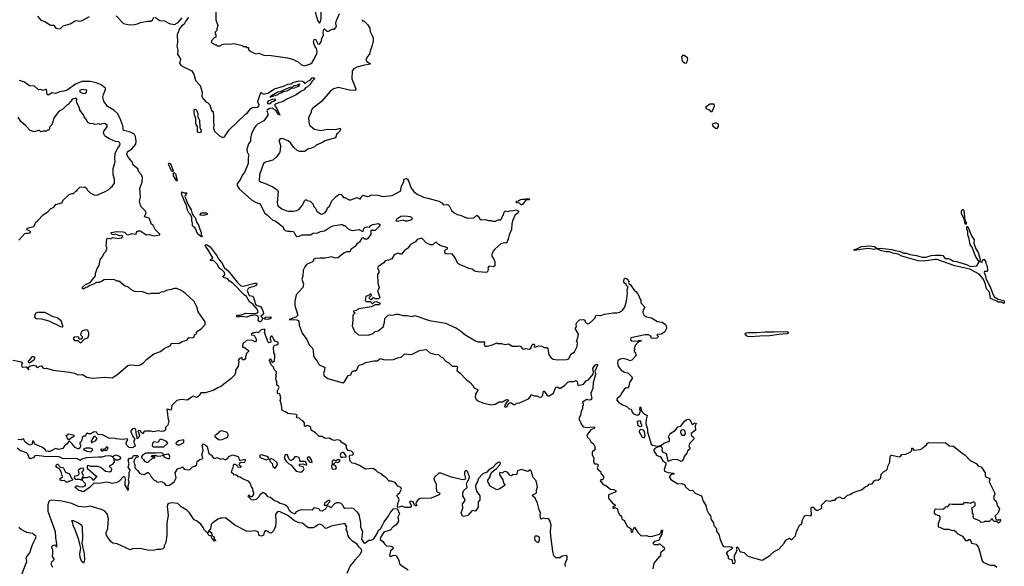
# Model space of a CAD drawing. Extents: x 2472589 to 2662339, y 701009 to 849030.
# Tile 12 of 256: x 2509987 to 2521997, y 755675 to 762338. Entities that reach past the tile are written whole.
import ezdxf

# ---------------------------------------------------------------- set-up
doc = ezdxf.new("R2010")
doc.units = 0

msp = doc.modelspace()

# ---------------------------------------------------------------- linework, layer by layer
at = {"layer": '0CON05XD'}
for points in [[(2513645, 762296), (2513655, 762311), (2513663, 762357), (2513663, 762495), (2513633, 762703), (2513622, 762732), (2513612, 762742), (2513585, 762749), (2513555, 762748), (2513529, 762735), (2513521, 762705), (2513555, 762596), (2513604, 762384), (2513625, 762324), (2513645, 762296)], [(2510205, 762381), (2510245, 762332), (2510294, 762314), (2510365, 762270), (2510405, 762272), (2510430, 762235), (2510465, 762227), (2510485, 762232), (2510519, 762261), (2510602, 762288), (2510665, 762322), (2510685, 762328), (2510715, 762318), (2510740, 762325), (2510840, 762375)], [(2511165, 762386), (2511255, 762292), (2511325, 762276), (2511385, 762278), (2511424, 762286), (2511460, 762305), (2511545, 762320), (2511585, 762319), (2511609, 762335), (2511625, 762368)], [(2511635, 762368), (2511695, 762329), (2511755, 762324), (2511810, 762290), (2511875, 762280), (2511920, 762305), (2511970, 762360)], [(2512047, 762363), (2512014, 762325), (2511992, 762285), (2511961, 762259), (2511936, 762225), (2511908, 762152), (2511911, 762065), (2511904, 762015), (2511916, 761965), (2511914, 761915), (2511942, 761875), (2511949, 761855), (2511936, 761805), (2511955, 761781), (2511987, 761763)], [(2512378, 762435), (2512378, 762335), (2512402, 762265), (2512390, 762225), (2512390, 762205), (2512370, 762185), (2512370, 762165), (2512380, 762155), (2512380, 762125), (2512360, 762115), (2512325, 762080), (2512322, 762065), (2512330, 762055), (2512375, 762030), (2512385, 762030), (2512395, 762020), (2512435, 762020), (2512453, 762037), (2512495, 762042), (2512555, 762038), (2512595, 762048), (2512635, 762040), (2512702, 762022), (2512715, 762010), (2512745, 762010), (2512755, 762000), (2512778, 761998), (2512780, 761975), (2512805, 761948), (2512865, 761923), (2512905, 761928), (2512964, 761904), (2513055, 761900), (2513255, 761871), (2513325, 761854), (2513356, 761836), (2513384, 761824), (2513420, 761790), (2513455, 761776), (2513525, 761794), (2513554, 761815), (2513580, 761855), (2513610, 761925), (2513616, 761955), (2513607, 761985), (2513588, 762015), (2513572, 762065), (2513580, 762095), (2513595, 762100), (2513624, 762044), (2513645, 762038), (2513663, 762067), (2513671, 762109), (2513694, 762155), (2513688, 762185), (2513695, 762220), (2513705, 762226), (2513735, 762199), (2513755, 762196), (2513805, 762227), (2513815, 762220), (2513825, 762223), (2513850, 762255), (2513844, 762293), (2513847, 762315), (2513888, 762415)], [(2514161, 762341), (2514170, 762325), (2514185, 762322), (2514229, 762279), (2514258, 762235), (2514263, 762195), (2514292, 762135), (2514297, 762113), (2514298, 762075), (2514288, 762028), (2514260, 761955), (2514254, 761916), (2514226, 761884), (2514210, 761845), (2514220, 761830), (2514261, 761805), (2514262, 761795), (2514175, 761780), (2514101, 761759), (2514062, 761738), (2514044, 761715), (2514040, 761615), (2514089, 761495), (2514089, 761481), (2514075, 761473), (2514010, 761480), (2513875, 761510), (2513815, 761496), (2513775, 761464), (2513668, 761342), (2513558, 761255), (2513542, 761225), (2513542, 761205), (2513508, 761145), (2513514, 761084), (2513524, 761054), (2513584, 761004), (2513655, 760989), (2513745, 761003), (2513845, 761000), (2513895, 761016), (2513900, 761005), (2513890, 760980), (2513866, 760954), (2513857, 760945), (2513841, 760899), (2513708, 760862), (2513690, 760845), (2513605, 760808), (2513582, 760788), (2513535, 760768), (2513505, 760762), (2513465, 760732), (2513405, 760730), (2513370, 760745), (2513330, 760780), (2513290, 760835), (2513261, 760861), (2513189, 760889), (2513163, 760887), (2513148, 760865), (2513170, 760805), (2513166, 760744), (2513157, 760715), (2513116, 760664), (2513075, 760627), (2512985, 760602), (2512963, 760585), (2512914, 760445), (2512908, 760375), (2512925, 760360), (2512975, 760346), (2513075, 760300), (2513130, 760260), (2513140, 760245), (2513126, 760105), (2513135, 760068), (2513185, 760031), (2513245, 760006), (2513265, 760004)], [(2518115, 761809), (2518130, 761825), (2518138, 761858), (2518131, 761871), (2518090, 761900), (2518070, 761900), (2518059, 761885), (2518069, 761835), (2518095, 761810), (2518115, 761809)], [(2511987, 761763), (2512085, 761713), (2512113, 761675), (2512133, 761595), (2512190, 761535), (2512212, 761455), (2512210, 761405), (2512218, 761385), (2512257, 761337), (2512280, 761325), (2512308, 761298), (2512325, 761230), (2512347, 761217), (2512352, 761155), (2512350, 761085), (2512357, 761055), (2512352, 761015), (2512365, 760980), (2512425, 760922), (2512465, 760902), (2512485, 760910), (2512544, 760995), (2512740, 761185), (2512762, 761198), (2512805, 761257), (2512825, 761268), (2512885, 761273), (2512905, 761284), (2512909, 761305), (2512893, 761333), (2512892, 761345), (2512927, 761445), (2512935, 761450), (2512955, 761430), (2513015, 761444), (2513097, 761493), (2513205, 761529), (2513259, 761551), (2513295, 761557), (2513319, 761571), (2513395, 761591), (2513437, 761587), (2513449, 761579), (2513465, 761554), (2513502, 761588), (2513529, 761601), (2513553, 761627), (2513575, 761630), (2513583, 761625), (2513583, 761615), (2513549, 761585), (2513539, 761555), (2513499, 761521), (2513475, 761509), (2513457, 761483), (2513415, 761462), (2513360, 761420), (2513238, 761365), (2513200, 761340), (2513145, 761326), (2513099, 761305), (2513096, 761295), (2513125, 761255), (2513160, 761175), (2513140, 761185), (2513114, 761225), (2513065, 761259), (2513035, 761257), (2513004, 761236), (2513000, 761225), (2513012, 761195), (2513012, 761175), (2512994, 761145), (2512965, 761105), (2512887, 761063), (2512866, 761045), (2512846, 761015), (2512816, 760945), (2512802, 760895), (2512802, 760858), (2512776, 760824), (2512758, 760755), (2512761, 760725), (2512781, 760685), (2512774, 760655), (2512774, 760585), (2512729, 760475), (2512703, 760445), (2512681, 760395), (2512641, 760335), (2512641, 760315), (2512664, 760275), (2512813, 760143), (2512870, 760110), (2512922, 760095), (2512936, 760056), (2512978, 759978), (2513005, 759960), (2513037, 759925), (2513076, 759896), (2513105, 759887), (2513150, 759855), (2513175, 759828), (2513195, 759818), (2513211, 759785), (2513227, 759767), (2513255, 759758), (2513295, 759761), (2513324, 759754), (2513337, 759745), (2513351, 759711), (2513370, 759695), (2513395, 759698), (2513434, 759716), (2513533, 759717), (2513565, 759736), (2513625, 759739), (2513658, 759755), (2513706, 759764), (2513752, 759795), (2513805, 759824), (2513905, 759842), (2513925, 759840), (2513935, 759830), (2513955, 759830), (2513995, 759788), (2514025, 759772), (2514045, 759768), (2514125, 759779), (2514165, 759758), (2514175, 759760), (2514186, 759794), (2514196, 759804), (2514225, 759814), (2514255, 759808), (2514271, 759829), (2514295, 759842), (2514364, 759854), (2514381, 759841), (2514381, 759825), (2514322, 759768), (2514271, 759769), (2514272, 759718), (2514225, 759662), (2514195, 759662), (2514177, 759677), (2514160, 759675), (2514130, 759625), (2514100, 759605), (2514080, 759575), (2514045, 759552), (2514028, 759535), (2514015, 759510), (2513975, 759508), (2513939, 759491), (2513868, 759435), (2513835, 759432), (2513795, 759447), (2513715, 759429), (2513648, 759432), (2513595, 759428), (2513575, 759418), (2513568, 759405), (2513570, 759395), (2513560, 759385), (2513486, 759354), (2513464, 759326), (2513444, 759285), (2513441, 759211), (2513430, 759175), (2513449, 759115), (2513441, 759075), (2513361, 758985), (2513343, 758905), (2513344, 758855), (2513379, 758735), (2513355, 758713), (2513274, 758685), (2513368, 758678), (2513393, 758665), (2513397, 758615), (2513434, 758515), (2513491, 758441), (2513518, 758375), (2513556, 758336), (2513568, 758315), (2513572, 758235), (2513582, 758215), (2513616, 758176), (2513635, 758140), (2513650, 758125), (2513697, 758107), (2513708, 758098), (2513702, 758048), (2513692, 758025), (2513702, 757995), (2513745, 757963), (2513927, 757913), (2513950, 757925), (2513995, 758000), (2514025, 758010), (2514042, 758048), (2514053, 758057), (2514082, 758058), (2514099, 758071), (2514124, 758126), (2514172, 758138), (2514208, 758158), (2514305, 758180), (2514352, 758178), (2514385, 758208), (2514435, 758190), (2514545, 758197), (2514595, 758217), (2514640, 758225), (2514685, 758266), (2514765, 758258), (2514865, 758307), (2514945, 758318), (2514988, 758278), (2515045, 758260), (2515097, 758257), (2515125, 758230), (2515140, 758225), (2515191, 758171), (2515220, 758155), (2515263, 758113), (2515315, 758116), (2515322, 758112), (2515326, 758105), (2515321, 758061), (2515359, 758029), (2515431, 757951), (2515480, 757915), (2515515, 757880), (2515531, 757851), (2515575, 757830), (2515575, 757820), (2515548, 757772), (2515542, 757735), (2515550, 757715), (2515567, 757697), (2515644, 757664), (2515745, 757644), (2515787, 757653), (2515835, 757679), (2515875, 757681), (2515925, 757708), (2515946, 757706), (2515952, 757695), (2515925, 757670), (2515902, 757632), (2515905, 757620), (2515925, 757618), (2515935, 757622), (2515951, 757659), (2515975, 757672), (2516015, 757648), (2516032, 757648), (2516048, 757662), (2516085, 757669), (2516194, 757716), (2516218, 757745), (2516225, 757770), (2516264, 757754), (2516295, 757752), (2516325, 757738), (2516355, 757742), (2516370, 757765), (2516375, 757810), (2516385, 757810), (2516415, 757763), (2516435, 757752), (2516447, 757753), (2516498, 757785), (2516525, 757858), (2516545, 757862), (2516568, 757848), (2516582, 757848), (2516638, 757882), (2516671, 757919), (2516695, 757928), (2516745, 757928), (2516775, 757938), (2516787, 757927), (2516795, 757880), (2516865, 757897), (2516896, 757934), (2516925, 757949), (2516981, 758015), (2516985, 758045), (2516978, 758085), (2517003, 758127), (2517025, 758138), (2517035, 758125), (2517002, 758055), (2517009, 758025), (2517007, 757995), (2516981, 757915), (2516978, 757842), (2516952, 757785), (2516957, 757755), (2516964, 757725), (2516954, 757706), (2516935, 757700), (2516905, 757710), (2516851, 757675), (2516860, 757655), (2516860, 757635), (2516852, 757625), (2516852, 757595), (2516834, 757566), (2516828, 757512), (2516810, 757485), (2516810, 757455), (2516828, 757438), (2516830, 757415), (2516860, 757375), (2516907, 757367), (2516985, 757376), (2517002, 757372), (2516995, 757353), (2516955, 757337), (2516903, 757275), (2516910, 757255), (2516938, 757225), (2516954, 757194), (2516988, 757168), (2517003, 757135), (2517002, 757095), (2516970, 757065), (2516968, 757038), (2516992, 756995), (2516988, 756955), (2516995, 756930), (2517003, 756923), (2517025, 756922), (2517040, 756915), (2517042, 756898), (2517030, 756875), (2517033, 756863), (2517055, 756840), (2517070, 756835), (2517075, 756810), (2517107, 756767), (2517102, 756735), (2517095, 756728), (2517075, 756728), (2517068, 756715), (2517104, 756674), (2517135, 756660), (2517194, 756614), (2517235, 756610), (2517262, 756595), (2517251, 756579), (2517170, 756545), (2517170, 756505), (2517218, 756445), (2517252, 756425), (2517249, 756411), (2517222, 756398), (2517222, 756385), (2517235, 756382), (2517245, 756390), (2517278, 756375), (2517284, 756344), (2517302, 756305), (2517328, 756285), (2517332, 756252), (2517345, 756240), (2517355, 756240), (2517396, 756166), (2517445, 756130), (2517450, 756125), (2517440, 756115), (2517445, 756090), (2517455, 756090), (2517465, 756100), (2517468, 756125), (2517485, 756150), (2517525, 756087), (2517562, 756052), (2517585, 756047), (2517631, 756051), (2517665, 756040), (2517705, 756044), (2517792, 756068), (2517812, 756085), (2517815, 756117), (2517827, 756115), (2517818, 756065), (2517797, 756027), (2517788, 755992), (2517735, 755978), (2517710, 755955), (2517725, 755940), (2517775, 755940), (2517785, 755950), (2517795, 755950), (2517830, 755915), (2517846, 755906), (2517853, 755885), (2517849, 755875), (2517809, 755845), (2517803, 755833), (2517805, 755800), (2517784, 755786), (2517720, 755715), (2517710, 755645)], [(2509905, 758188), (2509995, 758172), (2510022, 758155), (2510009, 758125), (2510012, 758112), (2510025, 758104), (2510067, 758107), (2510095, 758070), (2510100, 758075), (2510088, 758095), (2510091, 758099), (2510115, 758118), (2510155, 758128), (2510185, 758120), (2510192, 758105), (2510205, 758097), (2510234, 758116), (2510255, 758117), (2510270, 758095), (2510285, 758087), (2510315, 758090), (2510394, 758064), (2510593, 758043), (2510655, 758028), (2510698, 758008), (2510755, 758013), (2510805, 757982), (2510875, 757968), (2511025, 757982), (2511115, 757973), (2511168, 758005), (2511305, 758122), (2511335, 758130), (2511435, 758122), (2511455, 758130), (2511498, 758155), (2511532, 758195), (2511624, 758266), (2511705, 758293), (2511728, 758312), (2511749, 758331), (2511825, 758368), (2511840, 758395), (2511929, 758391), (2511970, 758415), (2512025, 758433), (2512052, 758465), (2512095, 758461), (2512115, 758468), (2512120, 758495), (2512148, 758512), (2512142, 758525), (2512148, 758535), (2512202, 758568), (2512248, 758622), (2512250, 758655), (2512166, 758776), (2512149, 758839), (2512115, 758903), (2512004, 759004), (2511955, 759037), (2511905, 759060), (2511875, 759060), (2511835, 759047), (2511773, 759037), (2511745, 759020), (2511713, 759017), (2511685, 759002), (2511585, 759000), (2511565, 758992), (2511485, 759020), (2511390, 759025), (2511355, 759040), (2511315, 759078), (2511275, 759088), (2511195, 759150), (2511175, 759152), (2511145, 759168), (2511065, 759172), (2511017, 759167), (2510984, 759146), (2510955, 759136), (2510925, 759134), (2510887, 759113), (2510841, 759099), (2510815, 759079), (2510795, 759074), (2510765, 759054), (2510749, 759065), (2510754, 759077), (2510791, 759109), (2510848, 759135), (2510910, 759215), (2510912, 759245), (2510932, 759305), (2510957, 759343), (2510968, 759412), (2511000, 759455), (2511012, 759488), (2511037, 759513), (2511050, 759545), (2511050, 759565), (2511040, 759575), (2511050, 759665), (2511065, 759673), (2511095, 759666), (2511125, 759681), (2511198, 759672), (2511225, 759678), (2511247, 759693), (2511235, 759706), (2511205, 759702), (2511155, 759722), (2511134, 759716), (2511115, 759719), (2511100, 759735), (2511106, 759744), (2511166, 759754), (2511245, 759752), (2511266, 759746), (2511295, 759720), (2511313, 759717), (2511355, 759730), (2511407, 759723), (2511412, 759745), (2511422, 759755), (2511435, 759762), (2511455, 759762), (2511534, 759714), (2511565, 759718), (2511625, 759705), (2511697, 759715), (2511696, 759725), (2511679, 759739), (2511639, 759779), (2511615, 759829), (2511594, 759845), (2511565, 759918), (2511510, 759935), (2511530, 759985), (2511520, 760005), (2511469, 760055), (2511459, 760075), (2511449, 760125), (2511460, 760175), (2511454, 760286), (2511483, 760357), (2511486, 760415), (2511472, 760445), (2511441, 760485), (2511429, 760519), (2511370, 760565), (2511358, 760605), (2511316, 760656), (2511296, 760695), (2511302, 760728), (2511354, 760765), (2511405, 760822), (2511409, 760859), (2511401, 760915), (2511387, 760937), (2511365, 760953), (2511325, 760970), (2511255, 760986), (2511245, 761045), (2511210, 761140), (2511179, 761195), (2511134, 761234), (2511058, 761278), (2511012, 761345), (2511001, 761395), (2511008, 761425), (2511035, 761485), (2511034, 761505), (2510980, 761545), (2510918, 761568), (2510845, 761584), (2510745, 761584), (2510669, 761551), (2510565, 761478), (2510525, 761465), (2510475, 761459), (2510425, 761438), (2510385, 761448), (2510335, 761416), (2510323, 761425), (2510315, 761487), (2510303, 761487), (2510275, 761474), (2510245, 761487), (2510215, 761482), (2510167, 761527), (2510105, 761531), (2510047, 761577), (2509985, 761595)], [(2513045, 761394), (2513040, 761395), (2513060, 761415), (2513135, 761457), (2513169, 761461), (2513281, 761515), (2513319, 761521), (2513337, 761535), (2513378, 761542), (2513395, 761555), (2513402, 761552), (2513389, 761525), (2513348, 761512), (2513345, 761505), (2513300, 761500), (2513283, 761485), (2513248, 761472), (2513245, 761465), (2513202, 761458), (2513185, 761445), (2513147, 761433), (2513135, 761421), (2513045, 761394)], [(2510765, 761438), (2510785, 761442), (2510802, 761455), (2510805, 761477), (2510745, 761487), (2510720, 761475), (2510717, 761465), (2510724, 761454), (2510765, 761438)], [(2509975, 759652), (2510049, 759731), (2510065, 759736), (2510095, 759734), (2510120, 759745), (2510120, 759755), (2510078, 759775), (2510073, 759785), (2510080, 759795), (2510158, 759815), (2510178, 759845), (2510180, 759865), (2510206, 759884), (2510275, 759958), (2510330, 759995), (2510365, 760032), (2510405, 760052), (2510430, 760085), (2510503, 760107), (2510510, 760115), (2510512, 760135), (2510590, 760205), (2510625, 760220), (2510645, 760220), (2510675, 760250), (2510688, 760252), (2510690, 760265), (2510722, 760298), (2510782, 760302), (2510799, 760289), (2510815, 760260), (2510847, 760227), (2510894, 760204), (2510925, 760200), (2510950, 760205), (2511028, 760242), (2511073, 760267), (2511097, 760293), (2511116, 760304), (2511142, 760345), (2511142, 760395), (2511127, 760447), (2511127, 760475), (2511129, 760525), (2511151, 760605), (2511146, 760645), (2511152, 760708), (2511184, 760776), (2511210, 760805), (2511213, 760825), (2511205, 760842), (2511195, 760848), (2511155, 760852), (2511084, 760884), (2511034, 760914), (2511022, 760925), (2511008, 760958), (2511013, 760977), (2511055, 761030), (2511055, 761050), (2511022, 761072), (2510965, 761062), (2510955, 761068), (2510905, 761062), (2510885, 761070), (2510843, 761073), (2510820, 761085), (2510795, 761130), (2510773, 761153), (2510767, 761177), (2510720, 761235), (2510718, 761265), (2510683, 761323), (2510682, 761358), (2510688, 761365), (2510675, 761380), (2510635, 761370), (2510620, 761355), (2510620, 761345), (2510605, 761340), (2510583, 761307), (2510565, 761298), (2510509, 761241), (2510485, 761232), (2510462, 761215), (2510406, 761144), (2510380, 761055), (2510352, 761028), (2510350, 761005), (2510338, 760992), (2510325, 760990), (2510315, 760980), (2510275, 760980), (2510267, 760973), (2510245, 760970), (2510227, 760987), (2510215, 760988), (2510165, 760971), (2510115, 760988), (2510064, 761044), (2510000, 761095), (2509968, 761148)], [(2513035, 761314), (2513045, 761315), (2513064, 761336), (2513086, 761344), (2513112, 761365), (2513075, 761369), (2513019, 761345), (2513005, 761325), (2513016, 761316), (2513035, 761314)], [(2518435, 761220), (2518461, 761285), (2518456, 761306), (2518404, 761306), (2518352, 761268), (2518360, 761255), (2518395, 761240), (2518415, 761220), (2518435, 761220)], [(2512185, 760960), (2512165, 760963), (2512158, 760975), (2512154, 761034), (2512135, 761070), (2512134, 761135), (2512119, 761175), (2512114, 761216), (2512114, 761236), (2512125, 761246), (2512136, 761245), (2512143, 761235), (2512159, 761195), (2512162, 761152), (2512181, 761115), (2512183, 761025), (2512200, 760985), (2512195, 760968), (2512185, 760960)], [(2518495, 761012), (2518509, 761035), (2518511, 761055), (2518505, 761068), (2518485, 761077), (2518465, 761077), (2518434, 761066), (2518440, 761045), (2518475, 761016), (2518495, 761012)], [(2511855, 760484), (2511840, 760495), (2511825, 760524), (2511804, 760573), (2511805, 760590), (2511815, 760590), (2511835, 760564), (2511860, 760495), (2511855, 760484)], [(2511905, 760368), (2511864, 760435), (2511865, 760470), (2511875, 760472), (2511887, 760457), (2511908, 760382), (2511905, 760368)], [(2513265, 760004), (2513325, 760002), (2513367, 760013), (2513395, 760028), (2513438, 760075), (2513461, 760129), (2513475, 760140), (2513485, 760140), (2513493, 760133), (2513530, 760125), (2513565, 760090), (2513570, 760065), (2513590, 760045), (2513613, 760005), (2513655, 759970), (2513678, 759968), (2513715, 759988), (2513732, 760015), (2513740, 760045), (2513768, 760065), (2513795, 760130), (2513855, 760190), (2513865, 760190), (2513885, 760210), (2513910, 760205), (2513935, 760170), (2513955, 760170), (2514005, 760142), (2514025, 760140), (2514105, 760172), (2514134, 760154), (2514145, 760154), (2514156, 760184), (2514175, 760197), (2514225, 760182), (2514248, 760185), (2514275, 760202), (2514355, 760198), (2514415, 760184), (2514530, 760195), (2514635, 760252), (2514640, 760295), (2514672, 760365), (2514672, 760395), (2514705, 760402), (2514718, 760395), (2514729, 760375), (2514761, 760285), (2514794, 760244), (2514835, 760212), (2514912, 760175), (2514967, 760163), (2515100, 760125), (2515136, 760106), (2515155, 760082), (2515205, 760084), (2515215, 760079), (2515227, 760067), (2515255, 760010), (2515285, 759982), (2515323, 759963), (2515365, 759957), (2515415, 759930), (2515455, 759918), (2515525, 759922), (2515565, 759953), (2515585, 759940), (2515599, 759909), (2515615, 759897), (2515665, 759902), (2515705, 759890), (2515735, 759890), (2515755, 759880), (2515795, 759880), (2515825, 759900), (2515855, 759900), (2515865, 759910), (2515870, 759935), (2515885, 759950), (2515895, 759990), (2515913, 760007), (2515945, 759998), (2515964, 760006), (2516005, 760010), (2516045, 760022), (2516070, 760005), (2516065, 759980), (2516032, 759958), (2516000, 759885), (2515989, 759851), (2515985, 759780), (2515957, 759715), (2515947, 759663), (2515938, 759652), (2515932, 759625), (2515916, 759614), (2515895, 759619), (2515854, 759606), (2515781, 759539), (2515763, 759515), (2515748, 759475), (2515748, 759455), (2515770, 759420), (2515782, 759385), (2515784, 759336), (2515765, 759324), (2515715, 759332), (2515698, 759315), (2515702, 759298), (2515697, 759273), (2515682, 759258), (2515575, 759263), (2515535, 759273), (2515505, 759297), (2515466, 759306), (2515385, 759342), (2515355, 759350), (2515332, 759365), (2515298, 759435), (2515268, 759478), (2515185, 759483), (2515172, 759492), (2515172, 759525), (2515185, 759538), (2515206, 759544), (2515205, 759558), (2515115, 759587), (2515095, 759598), (2515080, 759615), (2515065, 759620), (2515055, 759620), (2515025, 759592), (2514995, 759592), (2514947, 759617), (2514895, 759672), (2514875, 759672), (2514835, 759658), (2514815, 759630), (2514755, 759598), (2514730, 759565), (2514730, 759555), (2514680, 759525), (2514645, 759480), (2514628, 759478), (2514605, 759492), (2514569, 759481), (2514555, 759470), (2514526, 759424), (2514485, 759408), (2514445, 759400), (2514430, 759375), (2514359, 759331), (2514353, 759315), (2514367, 759275), (2514367, 759255), (2514353, 759233), (2514357, 759125), (2514373, 759075), (2514365, 759050), (2514350, 759035), (2514379, 758951), (2514365, 758937), (2514327, 758937), (2514295, 758950), (2514290, 758935), (2514272, 758922), (2514250, 758945), (2514252, 758958), (2514268, 758962), (2514280, 758975), (2514275, 758990), (2514262, 758998), (2514258, 758982), (2514210, 758965), (2514200, 758915), (2514215, 758902), (2514262, 758902), (2514285, 758879), (2514295, 758879), (2514315, 758898), (2514335, 758902), (2514377, 758887), (2514383, 758875), (2514368, 758862), (2514325, 758864), (2514275, 758838), (2514125, 758812), (2514107, 758805), (2514095, 758792), (2514060, 758785), (2514060, 758775), (2514080, 758765), (2514050, 758735), (2514052, 758665), (2514042, 758605), (2514070, 758535), (2514085, 758530), (2514118, 758498), (2514236, 758494), (2514297, 758513), (2514325, 758538), (2514360, 758545), (2514420, 758595), (2514438, 758645), (2514440, 758695), (2514480, 758735), (2514555, 758740), (2514575, 758748), (2514605, 758748), (2514665, 758732), (2514715, 758733), (2514775, 758720), (2514805, 758730), (2514985, 758673), (2515179, 758639), (2515315, 758577), (2515362, 758545), (2515415, 758502), (2515545, 758422), (2515577, 758413), (2515655, 758410), (2515654, 758374), (2515665, 758360), (2515695, 758360), (2515755, 758376), (2515805, 758400), (2515815, 758390), (2515865, 758390), (2515905, 758378), (2515955, 758388), (2515995, 758360), (2516065, 758358), (2516085, 758362), (2516100, 758355), (2516115, 758330), (2516133, 758323), (2516155, 758328), (2516205, 758322), (2516222, 758335), (2516238, 758375), (2516245, 758382), (2516262, 758382), (2516268, 758375), (2516262, 758355), (2516275, 758348), (2516315, 758363), (2516357, 758357), (2516385, 758342), (2516415, 758340), (2516427, 758327), (2516442, 758252), (2516468, 758218), (2516495, 758200), (2516545, 758190), (2516655, 758194), (2516687, 758205), (2516711, 758259), (2516755, 758288), (2516788, 758355), (2516790, 758405), (2516780, 758415), (2516796, 758464), (2516802, 758505), (2516762, 758575), (2516777, 758593), (2516774, 758625), (2516782, 758648), (2516815, 758680), (2516864, 758684), (2516880, 758675), (2516888, 758645), (2516915, 758630), (2516934, 758636), (2516975, 758670), (2517005, 758702), (2517016, 758734), (2517045, 758738), (2517075, 758733), (2517122, 758748), (2517224, 758766), (2517276, 758764), (2517305, 758771), (2517339, 758795), (2517367, 758835), (2517390, 758905), (2517400, 759005), (2517398, 759045), (2517410, 759085), (2517390, 759095), (2517390, 759105), (2517357, 759135), (2517354, 759145), (2517361, 759179), (2517374, 759186), (2517390, 759185), (2517410, 759165), (2517417, 759145), (2517412, 759135), (2517420, 759120), (2517438, 759105), (2517480, 759040), (2517502, 759025), (2517528, 758995), (2517563, 758915), (2517562, 758885), (2517612, 758835), (2517594, 758806), (2517588, 758775), (2517590, 758755), (2517605, 758733), (2517634, 758714), (2517694, 758704), (2517765, 758657), (2517825, 758651), (2517864, 758624), (2517874, 758605), (2517877, 758575), (2517856, 758534), (2517817, 758503), (2517765, 758500), (2517760, 758495), (2517780, 758475), (2517760, 758455), (2517695, 758450), (2517685, 758482), (2517655, 758498), (2517615, 758498), (2517442, 758458), (2517438, 758435), (2517455, 758423), (2517535, 758420), (2517545, 758430), (2517570, 758425), (2517535, 758410), (2517496, 758365), (2517482, 758325), (2517490, 758315), (2517482, 758308), (2517480, 758295), (2517494, 758284), (2517506, 758244), (2517455, 758188), (2517435, 758178), (2517395, 758196), (2517345, 758207), (2517305, 758197), (2517282, 758178), (2517278, 758155), (2517286, 758115), (2517322, 758065), (2517365, 758040), (2517405, 758032), (2517453, 757983), (2517458, 757965), (2517426, 757914), (2517412, 757855), (2517405, 757848), (2517385, 757852), (2517365, 757838), (2517330, 757790), (2517307, 757745), (2517277, 757723), (2517268, 757705), (2517290, 757675), (2517340, 757645), (2517386, 757626), (2517423, 757593), (2517445, 757590), (2517458, 757555), (2517475, 757533), (2517496, 757524), (2517525, 757516), (2517549, 757535), (2517558, 757565), (2517550, 757585), (2517555, 757620), (2517565, 757610), (2517566, 757576), (2517578, 757558), (2517610, 757530), (2517642, 757512), (2517630, 757465), (2517626, 757415), (2517646, 757345), (2517644, 757314), (2517689, 757165), (2517705, 757150), (2517765, 757140), (2517815, 757153), (2517845, 757176), (2517902, 757195), (2517912, 757205), (2517912, 757225), (2517900, 757255), (2517920, 757295), (2517986, 757334), (2518015, 757373), (2518050, 757385), (2518097, 757445), (2518125, 757466), (2518145, 757470), (2518160, 757460), (2518195, 757400), (2518218, 757422), (2518237, 757415), (2518226, 757384), (2518232, 757335), (2518178, 757292), (2518183, 757265), (2518207, 757247), (2518208, 757225), (2518162, 757175), (2518150, 757145), (2518162, 757115), (2518155, 757100), (2518135, 757088), (2518124, 757055), (2518090, 757015), (2518082, 756985), (2518065, 756958), (2518054, 756954), (2518015, 756973), (2517995, 756977), (2517945, 756974), (2517895, 756952), (2517881, 757035), (2517875, 757045), (2517832, 757065), (2517823, 757085), (2517827, 757115), (2517812, 757132), (2517785, 757134), (2517735, 757111), (2517721, 757095), (2517722, 757082), (2517755, 757028), (2517805, 757009), (2517831, 756961), (2517868, 756935), (2517870, 756915), (2517847, 756855), (2517850, 756835), (2517895, 756818), (2517965, 756810), (2517965, 756800), (2517935, 756793), (2517910, 756765), (2517931, 756731), (2518015, 756680), (2518055, 756684), (2518094, 756674), (2518110, 756645), (2518150, 756605), (2518165, 756600), (2518195, 756602), (2518226, 756566), (2518303, 756533), (2518325, 756470), (2518358, 756415), (2518368, 756365), (2518392, 756315), (2518412, 756292), (2518423, 756245), (2518448, 756205), (2518453, 756173), (2518487, 756137), (2518488, 756098), (2518516, 756066), (2518526, 756015), (2518558, 755932), (2518575, 755912), (2518645, 755916), (2518665, 755913), (2518682, 755902), (2518682, 755895), (2518665, 755878), (2518622, 755855), (2518608, 755835), (2518608, 755825), (2518628, 755795), (2518630, 755775), (2518640, 755765), (2518668, 755758), (2518677, 755745), (2518682, 755715), (2518705, 755708), (2518716, 755735), (2518706, 755765), (2518706, 755805), (2518725, 755842)], [(2512205, 759689), (2512159, 759725), (2512126, 759796), (2512093, 759823), (2512097, 759855), (2512088, 759888), (2512086, 759926), (2512071, 759962), (2512050, 759985), (2512034, 760014), (2512019, 760089), (2512001, 760115), (2511968, 760195), (2511962, 760225), (2511965, 760241), (2511995, 760228), (2512027, 760227), (2512004, 760196), (2512003, 760183), (2512041, 760082), (2512078, 760018), (2512092, 759972), (2512107, 759947), (2512128, 759928), (2512143, 759873), (2512174, 759825), (2512183, 759783), (2512201, 759745), (2512202, 759712), (2512213, 759695), (2512205, 759689)], [(2516115, 760082), (2516105, 760082), (2516085, 760102), (2516050, 760105), (2516040, 760115), (2516050, 760125), (2516072, 760128), (2516094, 760146), (2516115, 760152), (2516155, 760148), (2516175, 760160), (2516210, 760155), (2516197, 760143), (2516162, 760138), (2516115, 760082)], [(2512235, 759952), (2512190, 759955), (2512190, 759965), (2512205, 759984), (2512264, 759984), (2512279, 759975), (2512270, 759965), (2512235, 759952)], [(2521525, 759840), (2521514, 759865), (2521510, 759900), (2521474, 759975), (2521475, 760005), (2521485, 760022), (2521495, 760027), (2521503, 760013), (2521516, 759896), (2521530, 759865), (2521532, 759845), (2521525, 759840)], [(2514596, 759876), (2514583, 759883), (2514579, 759895), (2514589, 759911), (2514635, 759941), (2514695, 759947), (2514745, 759940), (2514765, 759930), (2514775, 759915), (2514765, 759900), (2514715, 759882), (2514695, 759881), (2514665, 759896), (2514596, 759876)], [(2521985, 758880), (2521964, 758893), (2521923, 758893), (2521905, 758908), (2521830, 758940), (2521816, 759015), (2521778, 759058), (2521765, 759125), (2521738, 759178), (2521689, 759235), (2521578, 759298), (2521395, 759338), (2521175, 759414), (2521154, 759416), (2521015, 759394), (2520945, 759398), (2520745, 759455), (2520701, 759481), (2520635, 759490), (2520595, 759509), (2520555, 759509), (2520485, 759525), (2520445, 759544), (2520405, 759536), (2520345, 759548), (2520305, 759546), (2520165, 759523), (2520164, 759536), (2520197, 759543), (2520255, 759575), (2520355, 759581), (2520412, 759572), (2520445, 759548), (2520485, 759554), (2520625, 759537), (2520665, 759523), (2520715, 759518), (2520771, 759491), (2520805, 759490), (2520845, 759476), (2520925, 759465), (2520995, 759444), (2521045, 759442), (2521105, 759462), (2521155, 759469), (2521228, 759468), (2521245, 759464), (2521275, 759426), (2521315, 759425), (2521338, 759418), (2521375, 759395), (2521415, 759390), (2521535, 759352), (2521585, 759328), (2521663, 759337), (2521688, 759388), (2521645, 759456), (2521604, 759564), (2521580, 759595), (2521570, 759665), (2521553, 759715), (2521552, 759755), (2521539, 759785), (2521538, 759812), (2521545, 759821), (2521557, 759805), (2521595, 759705), (2521629, 759655), (2521625, 759615), (2521650, 759545), (2521678, 759498), (2521704, 759415), (2521698, 759395), (2521710, 759385), (2521728, 759382), (2521732, 759405), (2521745, 759420), (2521770, 759385), (2521770, 759365), (2521788, 759335), (2521790, 759275), (2521785, 759270), (2521755, 759270), (2521752, 759255), (2521767, 759217), (2521772, 759182), (2521824, 759083), (2521855, 758995), (2521875, 758960), (2521923, 758933), (2521986, 758915), (2521997, 758895), (2521985, 758880)], [(2512915, 758654), (2512894, 758665), (2512900, 758705), (2512895, 758722), (2512855, 758740), (2512835, 758732), (2512805, 758732), (2512757, 758713), (2512675, 758720), (2512655, 758713), (2512636, 758716), (2512634, 758725), (2512645, 758737), (2512675, 758738), (2512745, 758762), (2512855, 758756), (2512886, 758764), (2512894, 758775), (2512885, 758811), (2512836, 758866), (2512790, 758900), (2512755, 758965), (2512724, 758984), (2512585, 759128), (2512544, 759154), (2512525, 759179), (2512478, 759195), (2512467, 759205), (2512470, 759215), (2512491, 759229), (2512487, 759255), (2512455, 759286), (2512419, 759309), (2512398, 759355), (2512355, 759399), (2512345, 759403), (2512325, 759398), (2512311, 759405), (2512315, 759415), (2512336, 759424), (2512342, 759435), (2512318, 759475), (2512292, 759525), (2512251, 759585), (2512253, 759595), (2512265, 759596), (2512309, 759569), (2512395, 759455), (2512408, 759425), (2512451, 759375), (2512485, 759315), (2512529, 759275), (2512643, 759133), (2512685, 759094), (2512715, 759088), (2512855, 759128), (2512876, 759125), (2512879, 759115), (2512865, 759095), (2512845, 759085), (2512785, 759071), (2512769, 759055), (2512762, 759035), (2512784, 758984), (2512795, 758975), (2512826, 758966), (2512840, 758950), (2512862, 758872), (2512883, 758853), (2512923, 758843), (2512939, 758819), (2512958, 758775), (2512959, 758755), (2512950, 758740), (2512928, 758725), (2512943, 758713), (2512949, 758695), (2512935, 758665), (2512923, 758655), (2512915, 758654)], [(2510505, 758592), (2510512, 758595), (2510514, 758605), (2510494, 758665), (2510445, 758703), (2510395, 758715), (2510295, 758769), (2510205, 758769), (2510185, 758761), (2510171, 758745), (2510169, 758715), (2510174, 758703), (2510187, 758695), (2510255, 758691), (2510341, 758665), (2510485, 758597), (2510505, 758592)], [(2513015, 758685), (2512978, 758688), (2512967, 758695), (2512985, 758712), (2513045, 758716), (2513058, 758705), (2513046, 758695), (2513015, 758685)], [(2515451, 756708), (2515470, 756745), (2515472, 756765), (2515449, 756829), (2515435, 756844), (2515420, 756840), (2515412, 756818), (2515412, 756795), (2515426, 756744), (2515422, 756735), (2515405, 756727), (2515371, 756731), (2515255, 756762), (2515125, 756812), (2515100, 756810), (2515047, 756763), (2515038, 756745), (2515042, 756725), (2515069, 756679), (2515066, 756635), (2515072, 756592), (2515081, 756581), (2515105, 756572), (2515110, 756565), (2515105, 756548), (2515006, 756504), (2514875, 756503), (2514850, 756495), (2514823, 756457), (2514820, 756435), (2514830, 756425), (2514825, 756410), (2514815, 756410), (2514802, 756422), (2514785, 756460), (2514755, 756470), (2514740, 756455), (2514762, 756422), (2514762, 756398), (2514755, 756392), (2514725, 756390), (2514695, 756390), (2514645, 756409), (2514605, 756393), (2514594, 756394), (2514598, 756442), (2514614, 756484), (2514608, 756508), (2514590, 756525), (2514588, 756535), (2514595, 756550), (2514622, 756575), (2514643, 756615), (2514635, 756637), (2514601, 756651), (2514565, 756696), (2514518, 756712), (2514495, 756713), (2514455, 756756), (2514415, 756780), (2514405, 756796), (2514355, 756822), (2514335, 756842), (2514295, 756868), (2514205, 756860), (2514132, 756902), (2514076, 756926), (2514042, 756932), (2514018, 756955), (2514010, 757015), (2514015, 757028), (2514050, 757035), (2514057, 757055), (2514035, 757080), (2513993, 757085), (2513973, 757113), (2513973, 757143), (2513966, 757156), (2513915, 757183), (2513900, 757205), (2513885, 757214), (2513855, 757217), (2513825, 757210), (2513795, 757218), (2513765, 757238), (2513715, 757232), (2513675, 757256), (2513639, 757259), (2513595, 757300), (2513543, 757333), (2513537, 757367), (2513520, 757385), (2513485, 757390), (2513475, 757380), (2513462, 757382), (2513460, 757425), (2513439, 757449), (2513415, 757460), (2513395, 757480), (2513370, 757485), (2513363, 757495), (2513370, 757515), (2513360, 757525), (2513256, 757536), (2513228, 757558), (2513188, 757575), (2513179, 757645), (2513164, 757695), (2513174, 757725), (2513166, 757766), (2513155, 757780), (2513138, 757778), (2513132, 757785), (2513132, 757815), (2513152, 757855), (2513145, 757872), (2513123, 757883), (2513122, 757922), (2513114, 757944), (2513112, 757975), (2513120, 757995), (2513110, 758005), (2513110, 758015), (2513120, 758025), (2513118, 758045), (2513092, 758072), (2513081, 758101), (2513055, 758130), (2513034, 758185), (2513045, 758203), (2513055, 758197), (2513065, 758160), (2513094, 758176), (2513101, 758235), (2513099, 758255), (2513087, 758277), (2513082, 758345), (2513095, 758370), (2513125, 758373), (2513140, 758385), (2513141, 758395), (2513135, 758408), (2513105, 758420), (2513085, 758440), (2513065, 758480), (2513055, 758480), (2513043, 758465), (2513044, 758444), (2513052, 758425), (2513047, 758403), (2513025, 758400), (2513017, 758407), (2512972, 758525), (2512982, 758555), (2512974, 758564), (2512933, 758557), (2512895, 758520), (2512875, 758528), (2512855, 758520), (2512835, 758522), (2512811, 758505), (2512816, 758496), (2512845, 758492), (2512852, 758485), (2512872, 758445), (2512872, 758425), (2512865, 758412), (2512855, 758410), (2512825, 758428), (2512765, 758430), (2512750, 758425), (2512715, 758390), (2512703, 758365), (2512705, 758350), (2512715, 758342), (2512727, 758347), (2512780, 758305), (2512780, 758295), (2512750, 758265), (2512750, 758245), (2512740, 758235), (2512740, 758205), (2512727, 758193), (2512705, 758190), (2512695, 758220), (2512665, 758202), (2512654, 758185), (2512660, 758175), (2512654, 758115), (2512619, 758065), (2512621, 758035), (2512611, 758009), (2512561, 757959), (2512478, 757895), (2512450, 757870), (2512405, 757852), (2512355, 757820), (2512255, 757790), (2512195, 757788), (2512176, 757754), (2512145, 757734), (2512105, 757747), (2512065, 757724), (2512035, 757698), (2511955, 757708), (2511905, 757696), (2511890, 757685), (2511842, 757635), (2511838, 757595), (2511825, 757580), (2511795, 757592), (2511782, 757585), (2511792, 757535), (2511794, 757484), (2511808, 757445), (2511796, 757395), (2511767, 757365), (2511767, 757335), (2511745, 757321), (2511715, 757318), (2511675, 757326), (2511615, 757316), (2511585, 757324), (2511515, 757323), (2511500, 757315), (2511495, 757290), (2511470, 757305), (2511462, 757325), (2511438, 757332), (2511430, 757325), (2511448, 757275), (2511440, 757245), (2511420, 757230), (2511422, 757255), (2511412, 757275), (2511404, 757344), (2511385, 757356), (2511365, 757349), (2511344, 757326), (2511341, 757315), (2511366, 757256), (2511390, 757225), (2511380, 757205), (2511379, 757185), (2511399, 757145), (2511363, 757117), (2511323, 757123), (2511292, 757155), (2511287, 757183), (2511306, 757215), (2511297, 757227), (2511245, 757220), (2511165, 757228), (2511145, 757238), (2511082, 757232), (2510996, 757276), (2510945, 757280), (2510932, 757292), (2510925, 757310), (2510896, 757316), (2510855, 757288), (2510825, 757290), (2510813, 757297), (2510795, 757280), (2510788, 757262), (2510768, 757262), (2510750, 757245), (2510747, 757213), (2510735, 757190), (2510720, 757185), (2510720, 757165), (2510730, 757155), (2510728, 757135), (2510712, 757108), (2510695, 757107), (2510662, 757122), (2510629, 757169), (2510595, 757200), (2510585, 757200), (2510565, 757168), (2510535, 757142), (2510515, 757110), (2510465, 757098), (2510425, 757111), (2510355, 757076), (2510335, 757073), (2510315, 757080), (2510294, 757104), (2510258, 757128), (2510172, 757162), (2510155, 757200), (2510145, 757200), (2510138, 757162), (2510115, 757153), (2510095, 757158), (2510055, 757188), (2510035, 757230), (2510004, 757216), (2509965, 757220)], [(2510735, 758400), (2510782, 758448), (2510806, 758454), (2510821, 758469), (2510832, 758495), (2510832, 758525), (2510815, 758552), (2510785, 758557), (2510742, 758535), (2510730, 758495), (2510750, 758475), (2510750, 758455), (2510737, 758443), (2510712, 758442), (2510705, 758470), (2510655, 758468), (2510645, 758458), (2510644, 758445), (2510655, 758427), (2510698, 758428), (2510715, 758408), (2510735, 758400)], [(2518895, 758477), (2519015, 758485), (2519135, 758488), (2519245, 758504), (2519349, 758511), (2519362, 758515), (2519369, 758525), (2519345, 758534), (2519305, 758530), (2519265, 758534), (2519193, 758527), (2519075, 758529), (2518975, 758520), (2518875, 758520), (2518848, 758515), (2518832, 758505), (2518865, 758482), (2518895, 758477)], [(2510105, 758152), (2510092, 758165), (2510102, 758185), (2510145, 758234), (2510155, 758234), (2510169, 758215), (2510165, 758192), (2510105, 758152)], [(2517548, 757378), (2517575, 757382), (2517577, 757395), (2517562, 757422), (2517565, 757440), (2517555, 757448), (2517530, 757445), (2517520, 757435), (2517525, 757390), (2517535, 757390), (2517548, 757378)], [(2512435, 757218), (2512455, 757222), (2512515, 757244), (2512526, 757255), (2512529, 757275), (2512524, 757294), (2512509, 757309), (2512445, 757328), (2512423, 757317), (2512405, 757292), (2512368, 757265), (2512368, 757258), (2512412, 757222), (2512435, 757218)], [(2517605, 757240), (2517616, 757266), (2517608, 757318), (2517596, 757336), (2517565, 757342), (2517547, 757333), (2517542, 757315), (2517581, 757251), (2517605, 757240)], [(2518065, 757272), (2518095, 757273), (2518108, 757292), (2518099, 757329), (2518085, 757340), (2518056, 757334), (2518047, 757315), (2518050, 757295), (2518065, 757272)], [(2510595, 757220), (2510582, 757222), (2510565, 757240), (2510555, 757270), (2510585, 757288), (2510638, 757278), (2510650, 757265), (2510648, 757252), (2510632, 757248), (2510595, 757220)], [(2510865, 757180), (2510882, 757198), (2510910, 757205), (2510930, 757225), (2510928, 757238), (2510908, 757258), (2510895, 757260), (2510870, 757225), (2510870, 757215), (2510860, 757205), (2510865, 757180)], [(2511615, 757131), (2511745, 757133), (2511793, 757175), (2511776, 757196), (2511715, 757223), (2511692, 757218), (2511675, 757184), (2511625, 757191), (2511614, 757186), (2511606, 757174), (2511604, 757145), (2511615, 757131)], [(2511935, 757155), (2511990, 757185), (2511988, 757218), (2511926, 757204), (2511893, 757177), (2511894, 757164), (2511912, 757155), (2511935, 757155)], [(2509955, 757118), (2509998, 757088), (2510065, 757064), (2510084, 757045), (2510099, 757000), (2510115, 756988), (2510159, 757001), (2510182, 757025), (2510195, 757029), (2510285, 757016), (2510465, 757013), (2510504, 756994), (2510525, 756990), (2510675, 756991), (2510725, 756969), (2510745, 756986), (2510808, 757002), (2510950, 757010), (2510995, 757011), (2511035, 757023), (2511085, 757027), (2511116, 757015), (2511125, 757000), (2511145, 757025), (2511165, 757034), (2511209, 757015), (2511216, 756994), (2511208, 756982), (2511185, 756970), (2511158, 756968), (2511132, 756988), (2511140, 756945), (2511116, 756914), (2511080, 756895), (2511107, 756867), (2511102, 756835), (2511085, 756822), (2511035, 756830), (2510975, 756880), (2510942, 756892), (2510855, 756890), (2510825, 756902), (2510810, 756900), (2510812, 756872), (2510912, 756782), (2510930, 756775), (2510885, 756720), (2510869, 756749), (2510835, 756767), (2510805, 756753), (2510768, 756752), (2510750, 756740), (2510750, 756755), (2510760, 756765), (2510760, 756795), (2510750, 756805), (2510750, 756825), (2510758, 756832), (2510770, 756865), (2510765, 756870), (2510733, 756867), (2510702, 756845), (2510710, 756805), (2510705, 756790), (2510692, 756778), (2510657, 756773), (2510653, 756753), (2510665, 756738), (2510715, 756738), (2510735, 756730), (2510750, 756740), (2510750, 756725), (2510787, 756685), (2510787, 756663), (2510779, 756651), (2510755, 756638), (2510713, 756643), (2510695, 756652), (2510675, 756650), (2510660, 756635), (2510675, 756630), (2510705, 756602), (2510735, 756600), (2510745, 756590), (2510765, 756588), (2510852, 756648), (2510895, 756692), (2510955, 756687), (2511045, 756703), (2511087, 756697)], [(2510855, 757072), (2510878, 757095), (2510870, 757105), (2510845, 757114), (2510794, 757116), (2510763, 757097), (2510805, 757078), (2510855, 757072)], [(2510985, 757081), (2511005, 757083), (2511015, 757090), (2511038, 757088), (2511055, 757094), (2511065, 757120), (2511055, 757130), (2511043, 757127), (2511022, 757098), (2510985, 757102), (2510973, 757097), (2510985, 757081)], [(2511087, 756697), (2511115, 756688), (2511175, 756700), (2511205, 756718), (2511255, 756770), (2511265, 756770), (2511274, 756735), (2511268, 756695), (2511270, 756665), (2511305, 756604), (2511314, 756606), (2511310, 756655), (2511323, 756695), (2511316, 756734), (2511324, 756765), (2511324, 756815), (2511334, 756845), (2511309, 756885), (2511322, 756925), (2511310, 756970), (2511325, 756993), (2511358, 756992), (2511375, 757026), (2511425, 757026), (2511438, 757015), (2511430, 757005), (2511408, 757002), (2511395, 756990), (2511380, 756955), (2511383, 756923), (2511390, 756915), (2511390, 756875), (2511425, 756842), (2511452, 756805), (2511507, 756793), (2511545, 756820), (2511555, 756820), (2511575, 756800), (2511590, 756765), (2511632, 756722), (2511645, 756720), (2511665, 756702), (2511715, 756710), (2511745, 756692), (2511768, 756665), (2511780, 756660), (2511815, 756664), (2511870, 756705), (2511894, 756755), (2511884, 756816), (2511910, 756855), (2511912, 756868), (2511945, 756872), (2511975, 756888), (2511995, 756860), (2512045, 756850), (2512064, 756856), (2512095, 756888), (2512125, 756897), (2512148, 756915), (2512150, 756955), (2512165, 756960), (2512183, 756977), (2512212, 756985), (2512219, 756995), (2512208, 757035), (2512224, 757086), (2512213, 757155), (2512225, 757168), (2512255, 757153), (2512274, 757134), (2512294, 757044), (2512325, 757030), (2512347, 756997), (2512365, 756988), (2512395, 757000), (2512435, 756982), (2512465, 756988), (2512495, 756972), (2512516, 756984), (2512545, 757018), (2512585, 757032), (2512650, 757015), (2512658, 757005), (2512663, 756973), (2512675, 756960), (2512685, 756970), (2512735, 756980), (2512740, 756965), (2512732, 756958), (2512728, 756942), (2512672, 756938), (2512670, 756925), (2512660, 756915), (2512672, 756902), (2512690, 756895), (2512675, 756880), (2512652, 756882), (2512642, 756892), (2512640, 756905), (2512617, 756917), (2512603, 756917), (2512592, 756908), (2512586, 756874), (2512568, 756825), (2512573, 756813), (2512590, 756805), (2512595, 756790), (2512625, 756792), (2512655, 756770), (2512677, 756767), (2512715, 756740), (2512770, 756715), (2512798, 756685), (2512810, 756645), (2512828, 756625), (2512830, 756585), (2512840, 756575), (2512840, 756555), (2512817, 756523), (2512802, 756522), (2512785, 756540), (2512770, 756535), (2512772, 756525), (2512805, 756494), (2512825, 756487), (2512875, 756494), (2512908, 756525), (2512924, 756556), (2512955, 756577), (2512982, 756562), (2513008, 756525), (2513048, 756518), (2513095, 756477), (2513132, 756465), (2513165, 756444), (2513220, 756430), (2513254, 756404), (2513271, 756365), (2513287, 756345), (2513305, 756331), (2513345, 756314), (2513366, 756344), (2513395, 756359), (2513425, 756366), (2513555, 756363), (2513565, 756370), (2513575, 756392), (2513635, 756378), (2513650, 756355), (2513675, 756352), (2513722, 756375), (2513732, 756398), (2513745, 756410), (2513785, 756393), (2513830, 756440), (2513855, 756453), (2513885, 756453), (2513904, 756443), (2513923, 756423), (2513935, 756394), (2513952, 756382), (2514035, 756389), (2514053, 756385), (2514105, 756334), (2514124, 756305), (2514146, 756205), (2514144, 756155), (2514170, 756095), (2514156, 756005), (2514185, 755960), (2514195, 755957), (2514245, 755993), (2514275, 755994), (2514305, 756011), (2514346, 756074), (2514363, 756115), (2514389, 756132), (2514414, 756177), (2514434, 756216), (2514491, 756295), (2514505, 756325), (2514545, 756374), (2514590, 756380), (2514620, 756315), (2514601, 756275), (2514607, 756235), (2514603, 756215), (2514579, 756181), (2514543, 756157), (2514506, 756114), (2514428, 756092), (2514388, 756025), (2514385, 756002), (2514418, 755978), (2514435, 755948), (2514460, 755925), (2514519, 755919), (2514539, 755909), (2514543, 755895), (2514539, 755885), (2514508, 755862), (2514498, 755805), (2514515, 755794), (2514545, 755810), (2514580, 755805), (2514610, 755750), (2514621, 755705), (2514656, 755675), (2514725, 755631)], [(2518725, 755842), (2518738, 755875), (2518730, 755905), (2518735, 755910), (2518745, 755908), (2518770, 755860), (2518782, 755852), (2518824, 755844), (2518864, 755804), (2518883, 755793), (2519035, 755751), (2519052, 755755), (2519135, 755808), (2519190, 755855), (2519246, 755884), (2519312, 755955), (2519335, 755998), (2519375, 756018), (2519395, 756000), (2519407, 756003), (2519450, 756045), (2519462, 756095), (2519498, 756175), (2519525, 756192), (2519532, 756205), (2519533, 756235), (2519550, 756275), (2519565, 756290), (2519585, 756297), (2519635, 756292), (2519647, 756303), (2519639, 756375), (2519645, 756394), (2519665, 756396), (2519685, 756371), (2519705, 756361), (2519725, 756360), (2519770, 756385), (2519765, 756420), (2519825, 756478), (2519875, 756467), (2519905, 756482), (2519935, 756482), (2519950, 756505), (2519985, 756520), (2520014, 756504), (2520045, 756503), (2520085, 756542), (2520115, 756550), (2520145, 756572), (2520201, 756589), (2520255, 756608), (2520300, 756645), (2520333, 756657), (2520350, 756675), (2520385, 756682), (2520410, 756715), (2520435, 756728), (2520460, 756725), (2520490, 756755), (2520494, 756796), (2520524, 756826), (2520560, 756845), (2520568, 756855), (2520582, 756905), (2520602, 756945), (2520603, 757013), (2520612, 757028), (2520625, 757030), (2520715, 757008), (2520730, 757015), (2520745, 757038), (2520795, 757040), (2520850, 757065), (2520870, 757085), (2520870, 757115), (2520875, 757120), (2520895, 757092), (2520972, 757098), (2520995, 757110), (2521011, 757129), (2521046, 757154), (2521060, 757175), (2521075, 757182), (2521165, 757178), (2521195, 757182), (2521215, 757178), (2521275, 757183), (2521330, 757145), (2521375, 757138), (2521482, 757052), (2521515, 757032), (2521582, 756965), (2521655, 756928), (2521680, 756895), (2521716, 756886), (2521762, 756815), (2521762, 756785), (2521772, 756765), (2521820, 756745), (2521812, 756705), (2521876, 756576), (2521880, 756545), (2521870, 756535), (2521870, 756495), (2521897, 756467), (2521910, 756415), (2521938, 756375), (2521920, 756325), (2521880, 756285), (2521888, 756278), (2521890, 756255), (2521898, 756248), (2521905, 756240), (2521935, 756240), (2521948, 756248), (2521950, 756225), (2521925, 756200), (2521905, 756220), (2521875, 756220), (2521860, 756235), (2521855, 756250), (2521835, 756250), (2521830, 756235), (2521815, 756220), (2521755, 756220), (2521747, 756213), (2521715, 756210), (2521695, 756230), (2521627, 756257), (2521618, 756275), (2521620, 756305), (2521610, 756315), (2521610, 756355), (2521602, 756375), (2521610, 756395), (2521625, 756400), (2521640, 756415), (2521640, 756445), (2521625, 756460), (2521595, 756450), (2521585, 756440), (2521555, 756448), (2521505, 756448), (2521485, 756430), (2521365, 756427), (2521328, 756432), (2521300, 756395), (2521275, 756400), (2521270, 756385), (2521245, 756368), (2521155, 756370), (2521140, 756345), (2521143, 756323), (2521160, 756305), (2521200, 756295), (2521209, 756279), (2521209, 756251), (2521188, 756195), (2521190, 756155), (2521212, 756152), (2521258, 756128), (2521315, 756128), (2521365, 756112), (2521387, 756117), (2521415, 756090), (2521420, 756075), (2521485, 756042), (2521525, 755990), (2521555, 755990), (2521565, 756000), (2521575, 756000), (2521587, 755987), (2521597, 755957), (2521653, 755943), (2521680, 755905), (2521725, 755740), (2521740, 755725), (2521798, 755698), (2521828, 755688), (2521877, 755687), (2521906, 755666)], [(2511555, 756943), (2511612, 756998), (2511625, 756992), (2511640, 757005), (2511625, 757020), (2511615, 757010), (2511595, 757010), (2511600, 757025), (2511645, 757030), (2511668, 757018), (2511708, 757022), (2511740, 757030), (2511737, 757045), (2511727, 757055), (2511708, 757058), (2511645, 757052), (2511545, 757055), (2511525, 757052), (2511491, 757035), (2511471, 757015), (2511472, 757002), (2511496, 756976), (2511508, 756955), (2511535, 756944), (2511555, 756943)], [(2511795, 756988), (2511815, 756990), (2511818, 757015), (2511805, 757040), (2511795, 757043), (2511740, 757030), (2511750, 757005), (2511795, 756988)], [(2512995, 756974), (2513030, 756985), (2513019, 757005), (2513005, 757014), (2512935, 757033), (2512914, 757026), (2512922, 757002), (2512995, 756974)], [(2513105, 756873), (2513131, 756915), (2513126, 756936), (2513081, 756975), (2513055, 756984), (2513040, 756980), (2513038, 756955), (2513070, 756925), (2513070, 756905), (2513078, 756888), (2513095, 756874), (2513105, 756873)], [(2513415, 756824), (2513447, 756845), (2513457, 756865), (2513445, 756888), (2513410, 756895), (2513400, 756905), (2513402, 756918), (2513445, 756923), (2513482, 756908), (2513490, 756915), (2513476, 756946), (2513465, 756954), (2513414, 756954), (2513404, 756964), (2513395, 757000), (2513365, 757011), (2513342, 757008), (2513320, 756975), (2513295, 756962), (2513272, 756985), (2513253, 757033), (2513225, 757033), (2513213, 756995), (2513236, 756955), (2513265, 756927), (2513293, 756913), (2513361, 756835), (2513415, 756824)], [(2513555, 756940), (2513550, 756965), (2513528, 757005), (2513500, 757005), (2513493, 756997), (2513498, 756975), (2513528, 756945), (2513555, 756940)], [(2513815, 756860), (2513845, 756864), (2513850, 756875), (2513845, 756894), (2513810, 756915), (2513845, 756950), (2513865, 756942), (2513885, 756947), (2513897, 756965), (2513885, 756973), (2513865, 756972), (2513845, 756960), (2513825, 756970), (2513812, 756968), (2513797, 756955), (2513800, 756915), (2513790, 756895), (2513793, 756875), (2513800, 756865), (2513815, 756860)], [(2513925, 757004), (2513965, 757008), (2513972, 757015), (2513942, 757062), (2513925, 757062), (2513905, 757052), (2513895, 757030), (2513904, 757004), (2513925, 757004)], [(2510575, 756700), (2510555, 756700), (2510535, 756720), (2510505, 756718), (2510480, 756725), (2510482, 756745), (2510510, 756765), (2510498, 756815), (2510475, 756860), (2510441, 756881), (2510433, 756893), (2510433, 756907), (2510445, 756920), (2510455, 756920), (2510468, 756895), (2510482, 756882), (2510519, 756879), (2510545, 756823), (2510595, 756802), (2510614, 756754), (2510630, 756735), (2510630, 756725), (2510585, 756710), (2510575, 756700)], [(2516650, 755670), (2516639, 755685), (2516641, 755709), (2516664, 755766), (2516663, 755793), (2516657, 755807), (2516605, 755800), (2516575, 755777), (2516525, 755779), (2516501, 755801), (2516492, 755858), (2516464, 756044), (2516461, 756105), (2516470, 756175), (2516452, 756232), (2516435, 756258), (2516405, 756254), (2516375, 756262), (2516345, 756250), (2516336, 756296), (2516338, 756325), (2516323, 756363), (2516305, 756445), (2516273, 756505), (2516240, 756535), (2516248, 756545), (2516286, 756565), (2516291, 756575), (2516289, 756605), (2516303, 756645), (2516286, 756715), (2516249, 756759), (2516225, 756838), (2516215, 756850), (2516185, 756829), (2516104, 756856), (2516060, 756840), (2516045, 756790), (2516008, 756792), (2515985, 756778), (2515964, 756784), (2515945, 756812), (2515925, 756828), (2515895, 756830), (2515875, 756812), (2515843, 756817), (2515838, 756805), (2515844, 756785), (2515880, 756730), (2515890, 756690), (2515910, 756665), (2515884, 756646), (2515845, 756621), (2515805, 756607), (2515725, 756652), (2515697, 756705), (2515698, 756725), (2515724, 756765), (2515726, 756785), (2515746, 756824), (2515803, 756867), (2515846, 756915), (2515852, 756935), (2515844, 756944), (2515825, 756942), (2515798, 756925), (2515759, 756881), (2515704, 756847), (2515685, 756821), (2515638, 756802), (2515578, 756742), (2515571, 756705), (2515549, 756671), (2515546, 756645), (2515559, 756589), (2515600, 756535), (2515600, 756485), (2515580, 756455), (2515580, 756395), (2515545, 756348), (2515505, 756354), (2515455, 756295), (2515405, 756280), (2515389, 756288), (2515371, 756325), (2515394, 756385), (2515387, 756435), (2515413, 756465), (2515421, 756485), (2515394, 756535), (2515391, 756565), (2515399, 756595), (2515444, 756635), (2515439, 756685), (2515451, 756708)], [(2513980, 755590), (2514019, 755675), (2514068, 755732), (2514080, 755755), (2514145, 755826), (2514161, 755865), (2514155, 755881), (2514123, 755913), (2514102, 755945), (2514049, 755979), (2514014, 756014), (2513992, 756048), (2513980, 756105), (2513970, 756125), (2513977, 756155), (2513955, 756197), (2513785, 756163), (2513725, 756137), (2513715, 756138), (2513676, 756176), (2513645, 756188), (2513625, 756182), (2513600, 756160), (2513568, 756142), (2513506, 756144), (2513435, 756202), (2513395, 756203), (2513340, 756230), (2513259, 756295), (2513155, 756343), (2513132, 756338), (2513108, 756312), (2513112, 756215), (2513108, 756155), (2513095, 756140), (2513085, 756110), (2513055, 756080), (2513035, 756082), (2513015, 756100), (2512985, 756110), (2512968, 756092), (2512967, 756065), (2512960, 756055), (2512935, 756041), (2512910, 756050), (2512895, 756090), (2512885, 756098), (2512855, 756108), (2512795, 756098), (2512755, 756102), (2512610, 756175), (2512497, 756267), (2512455, 756263), (2512435, 756262), (2512405, 756248), (2512342, 756205), (2512323, 756185), (2512315, 756130), (2512290, 756105), (2512292, 756092), (2512305, 756100), (2512325, 756088), (2512330, 756050), (2512358, 756035), (2512361, 756011), (2512376, 755995), (2512376, 755984), (2512365, 755982), (2512333, 756013), (2512320, 756045), (2512295, 756052), (2512278, 756088), (2512265, 756090), (2512240, 756115), (2512226, 756146), (2512195, 756190), (2512145, 756230), (2512115, 756242), (2512058, 756325), (2512025, 756358), (2511955, 756398), (2511915, 756440), (2511845, 756447), (2511805, 756440), (2511796, 756434), (2511787, 756405), (2511797, 756295), (2511780, 756205), (2511780, 756055), (2511768, 755965), (2511748, 755925), (2511748, 755905), (2511735, 755888), (2511705, 755880), (2511665, 755880), (2511615, 755868), (2511545, 755872), (2511455, 755892), (2511365, 755888), (2511334, 755874), (2511175, 755948), (2511125, 755958), (2511104, 755974), (2511064, 756024), (2511044, 756064), (2511044, 756086), (2511063, 756137), (2511066, 756204), (2511070, 756255), (2511056, 756316), (2511026, 756346), (2510985, 756366), (2510846, 756406), (2510785, 756397), (2510705, 756402), (2510625, 756439), (2510502, 756468), (2510375, 756480), (2510345, 756472), (2510329, 756425), (2510330, 756345), (2510420, 756100), (2510424, 756024), (2510438, 755945), (2510435, 755910), (2510428, 755928), (2510413, 755933), (2510388, 755925), (2510376, 755914), (2510388, 755875), (2510389, 755825), (2510384, 755795), (2510402, 755765), (2510402, 755755), (2510375, 755724), (2510367, 755705), (2510388, 755665)], [(2513735, 756420), (2513767, 756455), (2513772, 756465), (2513770, 756475), (2513752, 756475), (2513703, 756445), (2513702, 756422), (2513735, 756420)], [(2510010, 755565), (2510073, 755735), (2510067, 755775), (2510074, 755796), (2510112, 755838), (2510134, 755916), (2510153, 755955), (2510185, 756020), (2510190, 756035), (2510185, 756042), (2510145, 756073), (2510075, 756088), (2510005, 756122), (2509975, 756148)], [(2510775, 755720), (2510782, 755755), (2510776, 755825), (2510748, 755955), (2510756, 756015), (2510754, 756155), (2510744, 756174), (2510705, 756199), (2510645, 756228), (2510625, 756230), (2510620, 756225), (2510628, 756218), (2510637, 756175), (2510661, 756125), (2510702, 756012), (2510718, 755945), (2510728, 755895), (2510717, 755825), (2510721, 755785), (2510737, 755747), (2510765, 755720), (2510775, 755720)], [(2516315, 755967), (2516329, 755995), (2516327, 756027), (2516305, 756044), (2516275, 756042), (2516266, 756025), (2516272, 755992), (2516292, 755972), (2516315, 755967)]]:
    msp.add_lwpolyline(points, dxfattribs=at)

doc.saveas('drawing.dxf')
